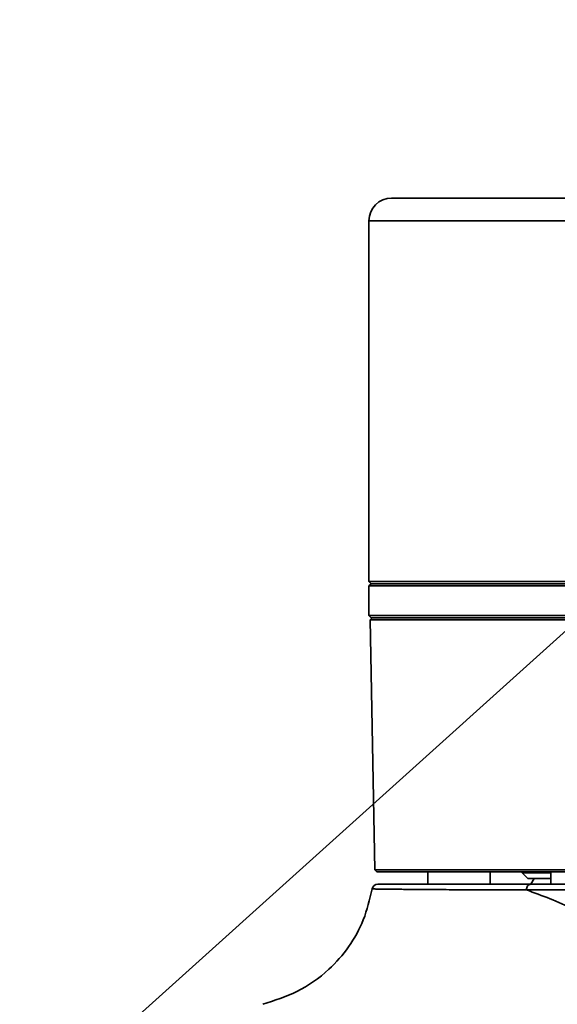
# Model space of a CAD drawing. Header units: millimetres. Extents: x 3 to 297, y 2 to 209.
# Tile 19 of 46: x 181.97 to 183.15, y 61.66 to 63.83. Entities that reach past the tile are written whole.
import ezdxf

# ---------------------------------------------------------------- set-up
doc = ezdxf.new("R2010")
doc.units = ezdxf.units.MM
doc.layers.add('尺寸线', color=5, linetype='Continuous')
doc.dimstyles.new('SLDDIMSTYLE2', dxfattribs={"dimtxt": 0.18, "dimasz": 0.9, "dimexe": 0, "dimexo": 0.0625, "dimgap": 0, "dimtad": 0, "dimtih": 1, "dimtoh": 1, "dimdec": 0, "dimrnd": 1e-09, "dimzin": 0, "dimdsep": 46, "dimtxsty": 'Standard', "dimblk1": 'DOT', "dimblk2": 'DOT', "dimsah": 1, "dimcen": 0.09, "dimadec": 0, "dimazin": 0, "dimtfac": 0.9, "dimtdec": 0, "dimtofl": 0, "dimtmove": 0, "dimatfit": 3, "dimldrblk": 'DOT', "dimfxl": 0, "dimfrac": 2, "dimtolj": 1, "dimtzin": 0, "dimarcsym": 0})

# ---------------------------------------------------------------- blocks, each defined once
blk = doc.blocks.new('_Dot')
at = {"color": 0, "linetype": 'ByBlock', "lineweight": -2}
blk.add_line((-0.5, 0), (-1, 0), dxfattribs=at)
at = {"color": 0, "linetype": 'ByBlock', "const_width": 0.5}
blk.add_lwpolyline([(-0.25, 0, 1), (0.25, 0, 1)], format="xyb", close=True, dxfattribs=at)

msp = doc.modelspace()

# ---------------------------------------------------------------- linework, layer by layer
at = {"color": 7, "linetype": 'Continuous', "lineweight": 35}
for p, q in [((182.78708, 63.43733), (185.11208, 63.43733)), ((182.73708, 63.38733), (182.73708, 62.59233)), ((185.16208, 63.38733), (182.73708, 63.38733)), ((182.73708, 62.59233), (182.74208, 62.58733)), ((182.73708, 62.59233), (185.16208, 62.59233)), ((182.74208, 62.58733), (182.73708, 62.58233)), ((182.73708, 62.58233), (182.73708, 62.51733)), ((185.16208, 62.58233), (182.73708, 62.58233)), ((185.15708, 62.58733), (182.74208, 62.58733)), ((182.73708, 62.51733), (182.74208, 62.51233)), ((182.73708, 62.51733), (183.55278, 62.51733)), ((182.7443, 62.51233), (182.73949, 62.50733)), ((182.73949, 62.50733), (182.74992, 61.95691)), ((185.15966, 62.50733), (182.73949, 62.50733)), ((183.55441, 62.51233), (182.74208, 62.51233)), ((182.74992, 61.95691), (182.75467, 61.95233)), ((182.74992, 61.95691), (184.81105, 61.95691)), ((184.80763, 61.95233), (182.75467, 61.95233)), ((182.8666, 61.95233), (182.8666, 61.92483)), ((183.0041, 61.92483), (183.0041, 61.95233)), ((183.07458, 61.95233), (183.07458, 61.94983)), ((183.07458, 61.94983), (183.08708, 61.93733)), ((183.07458, 61.94983), (183.13836, 61.94983)), ((183.13836, 61.95233), (183.13836, 61.92483)), ((183.08708, 61.93733), (183.13836, 61.93733)), ((183.09327, 61.92483), (185.13708, 61.92483)), ((183.10151, 61.93733), (183.09429, 61.92483)), ((185.14958, 61.91233), (183.08426, 61.91233))]:
    msp.add_line(p, q, dxfattribs=at)
for centre, radius, end in [((182.78708, 63.38733), 0.05, 180), ((182.7564, 61.91233), 0.0125, 170.08727)]:
    msp.add_arc(centre, radius, 90, end, dxfattribs=at)
for points, knots in [([(182.7564, 61.92483), (182.75952, 61.92483), (182.76584, 61.92483), (182.81594, 61.92483), (182.89444, 61.92483), (182.98892, 61.92483), (183.06306, 61.92483), (183.09327, 61.92483)], [0, 0, 0, 0, 0.2089393, 0.4238873, 0.6347767, 0.8511865, 1, 1, 1, 1]), ([(182.50301, 61.66056), (182.52865, 61.66864), (182.5816, 61.68533), (182.64589, 61.73091), (182.69446, 61.786), (182.72802, 61.84638), (182.73865, 61.89142), (182.74409, 61.91448)], [0, 0, 0, 0, 0.2167517, 0.4476561, 0.6267182, 0.8088958, 1, 1, 1, 1]), ([(183.08427, 61.91233), (183.08427, 61.91233), (183.06848, 61.91236), (183.03778, 61.91242), (182.98866, 61.91256), (182.93809, 61.91274), (182.88807, 61.913), (182.84446, 61.91331), (182.81052, 61.91362), (182.78526, 61.9139), (182.76708, 61.91413), (182.754, 61.91432), (182.74565, 61.91445), (182.74461, 61.91447), (182.74409, 61.91448)], [0, 0, 0, 0, 0.0000016, 0.0742498, 0.148727, 0.2538279, 0.3595831, 0.4674041, 0.5759443, 0.6612383, 0.744987, 0.8290969, 0.9143488, 1, 1, 1, 1]), ([(183.08426, 61.91233), (183.11885, 61.89972), (183.17783, 61.87821), (183.26565, 61.82795), (183.34255, 61.77561), (183.41969, 61.71694), (183.49298, 61.64866), (183.55977, 61.57105), (183.62545, 61.47642), (183.68811, 61.365), (183.74308, 61.23618), (183.79134, 61.07985), (183.82728, 60.89606), (183.84856, 60.68666), (183.85527, 60.47634), (183.85254, 60.26599), (183.84222, 60.05587), (183.82171, 59.86986), (183.79088, 59.70913), (183.75215, 59.57424), (183.70256, 59.45577), (183.64731, 59.35336), (183.58908, 59.27111), (183.54163, 59.21572), (183.51391, 59.19079), (183.5089, 59.18629)], [0, 0, 0, 0, 0.0464084, 0.0791487, 0.1118992, 0.1446476, 0.1773927, 0.2101361, 0.2428854, 0.2865504, 0.3302121, 0.3738822, 0.4393801, 0.5048971, 0.5704164, 0.6359432, 0.7014698, 0.7669851, 0.810662, 0.8543283, 0.8979905, 0.9307405, 0.9634812, 0.9934022, 1, 1, 1, 1])]:
    msp.add_open_spline(points, degree=3, knots=knots, dxfattribs=at)
msp.add_open_spline([(183.09327, 61.92483), (183.09209, 61.92464), (183.08973, 61.92426), (183.08675, 61.92137), (183.08467, 61.91724), (183.08439, 61.91396), (183.08426, 61.91233)], degree=3, dxfattribs=at)

# ---------------------------------------------------------------- leaders
at = {"layer": '尺寸线'}
msp.add_leader([(181.04476, 60.57071), (190.63186, 69.19545)], dimstyle='SLDDIMSTYLE2', dxfattribs=at)

doc.saveas('drawing.dxf')
